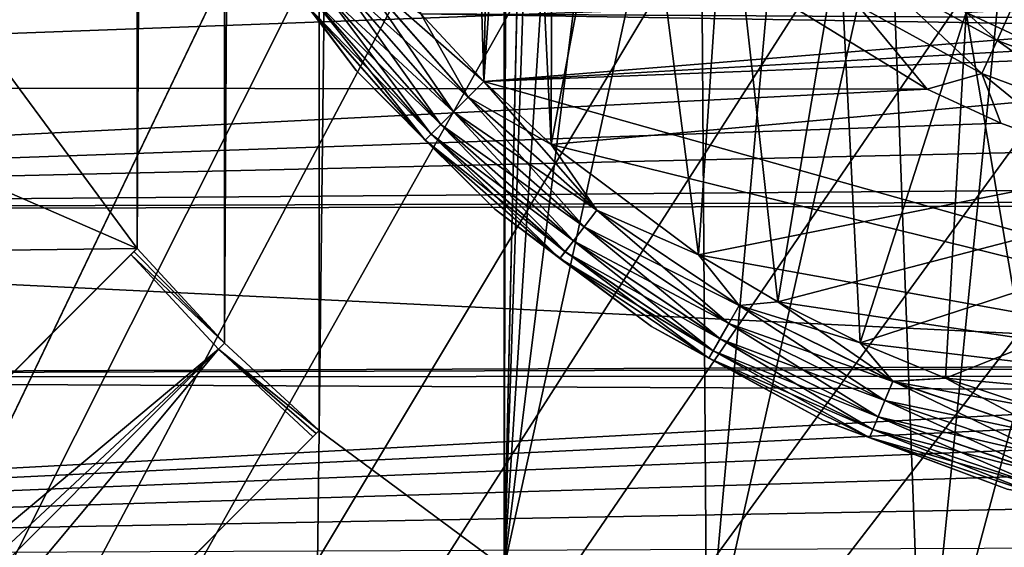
# Model space of a CAD drawing. Header units: metres. Extents: x -206 to 75, y -104 to 104.
# Tile 41 of 256: x -176.51 to -170.77, y -45.53 to -42.46. Entities that reach past the tile are written whole.
import ezdxf

# ---------------------------------------------------------------- set-up
doc = ezdxf.new("R2010")
doc.units = ezdxf.units.M
doc.layers.add('solid_01_1-CONSUMER_THERM_B_125288', color=7, linetype='CONTINUOUS')

msp = doc.modelspace()

# ---------------------------------------------------------------- linework, layer by layer
at = {"layer": 'solid_01_1-CONSUMER_THERM_B_125288'}
for points in [[(-168.648926, 67.29171), (-200.493088, -75.033852), (-200.514557, 74.966148)], [(-168.648926, 67.29171), (-168.75058, 66.747505), (-200.493088, -75.033852)], [(-168.75058, 66.747505), (-168.750504, 66.193886), (-200.493088, -75.033852)], [(-168.750504, 66.193886), (-168.731537, -66.252495), (-200.493088, -75.033852)], [(-185.604614, 63.572178, 75.400002), (-185.595474, -63.627823, 75.400002), (-173.448456, -38.30254, 75.400002)], [(-174.763046, -44.853924, 63.5), (-174.769485, 44.799831, 63.5), (-173.69043, 45.59621, 63.5)], [(-173.683884, -45.650146, 63.5), (-174.763046, -44.853924, 63.5), (-173.69043, 45.59621, 63.5)], [(-173.683884, -45.650146, 63.5), (-173.69043, 45.59621, 63.5), (-173.500061, 37.481213, 63.5)], [(-175.32074, 44.290428, 63.5), (-174.769485, 44.799831, 63.5), (-175.314377, -44.344597, 63.5)], [(-174.763046, -44.853924, 63.5), (-175.314377, -44.344597, 63.5), (-174.769485, 44.799831, 63.5)], [(-175.32074, 44.290428, 63.5), (-175.823776, -43.793339, 63.5), (-175.830063, 43.739094, 63.5)], [(-175.32074, 44.290428, 63.5), (-175.314377, -44.344597, 63.5), (-175.823776, -43.793339, 63.5)], [(-176.620163, -42.714287, 63.5), (-176.626297, 42.659927, 63.5), (-175.830063, 43.739094, 63.5)], [(-175.823776, -43.793339, 63.5), (-176.620163, -42.714287, 63.5), (-175.830063, 43.739094, 63.5)], [(-173.683884, -45.650146, 63.5), (-173.500061, 37.481213, 63.5), (-173.500031, -37.518787, 63.5)], [(-173.683884, -45.650146, 63.5), (-173.500031, -37.518787, 63.5), (-173.438477, -38.300961, 63.5)], [(-185.595474, -63.627823, 75.400002), (-173.264923, -39.066994, 75.400002), (-173.448456, -38.30254, 75.400002)], [(-173.683884, -45.650146, 63.5), (-173.438477, -38.300961, 63.5), (-173.25531, -39.063873, 63.5)], [(-173.933624, -38.370926, 46), (-173.803329, -42.822086, 46), (-174.169296, -42.428925, 46)], [(-173.933624, -38.370926, 46), (-173.733139, -39.211285, 46), (-173.803329, -42.822086, 46)], [(-185.595474, -63.627823, 75.400002), (-172.964066, -39.793324, 75.400002), (-173.264923, -39.066994, 75.400002)], [(-173.683884, -45.650146, 63.5), (-173.25531, -39.063873, 63.5), (-172.955063, -39.788738, 63.5)], [(-173.733139, -39.211285, 46), (-173.583527, -39.61832, 46), (-173.803329, -42.822086, 46)], [(-173.583527, -39.61832, 46), (-173.410172, -43.188053, 46), (-173.803329, -42.822086, 46)], [(-173.583527, -39.61832, 46), (-173.40242, -40.012093, 46), (-173.410172, -43.188053, 46)], [(-185.595474, -63.627823, 75.400002), (-172.553284, -40.46365, 75.400002), (-172.964066, -39.793324, 75.400002)], [(-173.683884, -45.650146, 63.5), (-172.955063, -39.788738, 63.5), (-172.54512, -40.457714, 63.5)], [(-173.40242, -40.012093, 46), (-172.951035, -40.749657, 46), (-173.410172, -43.188053, 46)], [(-185.595474, -63.627823, 75.400002), (-172.042709, -41.061462, 75.400002), (-172.553284, -40.46365, 75.400002)], [(-172.50351, -46.286377, 63.5), (-173.683884, -45.650146, 63.5), (-172.54512, -40.457714, 63.5)], [(-172.50351, -46.286377, 63.5), (-172.54512, -40.457714, 63.5), (-172.035568, -41.054321, 63.5)], [(-172.951035, -40.749657, 46), (-172.551453, -43.830357, 46), (-173.410172, -43.188053, 46)], [(-172.951035, -40.749657, 46), (-172.389114, -41.407875, 46), (-172.551453, -43.830357, 46)], [(-185.595474, -63.627823, 75.400002), (-171.444901, -41.572044, 75.400002), (-172.042709, -41.061462, 75.400002)], [(-172.50351, -46.286377, 63.5), (-172.035568, -41.054321, 63.5), (-171.43895, -41.563869, 63.5)], [(-172.389114, -41.407875, 46), (-172.089981, -44.103786, 46), (-172.551453, -43.830357, 46)], [(-172.389114, -41.407875, 46), (-171.730896, -41.969795, 46), (-172.089981, -44.103786, 46)], [(-185.595474, -63.627823, 75.400002), (-170.774567, -41.982819, 75.400002), (-171.444901, -41.572044, 75.400002)], [(-171.245377, -46.75008, 63.5), (-172.50351, -46.286377, 63.5), (-171.43895, -41.563869, 63.5)], [(-171.245377, -46.75008, 63.5), (-171.43895, -41.563869, 63.5), (-170.769989, -41.97382, 63.5)], [(-174.833344, -42.378506, 56.62941), (-175.230057, -41.843914, 56.5), (-174.546021, -42.757671, 56.5)], [(-174.546021, -42.757671, 55.5), (-174.546021, -42.757671, 56.5), (-175.230057, -41.843914, 56.5)], [(-175.230057, -41.843914, 55.5), (-174.546021, -42.757671, 55.5), (-175.230057, -41.843914, 56.5)], [(-174.83345, -42.37859, 55.371098), (-174.546021, -42.757671, 55.5), (-175.230057, -41.843914, 55.5)], [(-175.230057, -41.843914, 47.5), (-175.230057, -41.843914, 46.5), (-174.546021, -42.757671, 46.5)], [(-174.83345, -42.37859, 46.371098), (-174.546021, -42.757671, 46.5), (-175.230057, -41.843914, 46.5)], [(-174.546021, -42.757671, 47.5), (-175.230057, -41.843914, 47.5), (-174.546021, -42.757671, 46.5)], [(-174.833344, -42.378506, 47.62941), (-175.230057, -41.843914, 47.5), (-174.546021, -42.757671, 47.5)], [(-185.595474, -63.627823, 75.400002), (-170.048233, -42.283676, 75.400002), (-170.774567, -41.982819, 75.400002)], [(-171.730896, -41.969795, 46), (-171.609604, -44.343777, 46), (-172.089981, -44.103786, 46)], [(-171.730896, -41.969795, 46), (-170.993332, -42.421173, 46), (-171.609604, -44.343777, 46)], [(-171.245377, -46.75008, 63.5), (-170.769989, -41.97382, 63.5), (-170.04512, -42.274067, 63.5)], [(-171.407074, -42.042236, 13.717749), (-171.509735, -42.201981, 13.598642), (-170.812607, -42.582638, 13.598642)], [(-170.733734, -42.409908, 13.717749), (-171.407074, -42.042236, 13.717749), (-170.812607, -42.582638, 13.598642)], [(-184.584915, -42.064812, 13.5), (-184.932541, -42.852409, 13.5), (-172.024612, -42.374432, 13.5)], [(-174.648605, -42.236755, 55.067051), (-174.552841, -42.163277, 55.017036), (-173.894836, -42.913593, 55.017036)], [(-174.648605, -42.236755, 46.067051), (-174.552841, -42.163277, 46.017036), (-173.894836, -42.913593, 46.017036)], [(-174.552444, -42.162968, 56.983097), (-174.648254, -42.236481, 56.933208), (-173.979858, -42.998623, 56.933208)], [(-174.552444, -42.162968, 47.983097), (-174.648254, -42.236481, 47.933208), (-173.979858, -42.998623, 47.933208)], [(-173.803329, -42.822086, 55), (-173.894836, -42.913593, 55.017036), (-174.552841, -42.163277, 55.017036)], [(-174.169296, -42.428925, 55), (-173.803329, -42.822086, 55), (-174.552841, -42.163277, 55.017036)], [(-174.552841, -42.163277, 46.017036), (-174.169296, -42.428925, 46), (-173.803329, -42.822086, 46)], [(-173.894836, -42.913593, 46.017036), (-174.552841, -42.163277, 46.017036), (-173.803329, -42.822086, 46)], [(-173.894485, -42.913235, 47.983097), (-174.169296, -42.428925, 48), (-174.552444, -42.162968, 47.983097)], [(-173.894485, -42.913235, 56.983097), (-174.169296, -42.428925, 57), (-174.552444, -42.162968, 56.983097)], [(-173.894485, -42.913235, 56.983097), (-174.552444, -42.162968, 56.983097), (-173.979858, -42.998623, 56.933208)], [(-173.894485, -42.913235, 47.983097), (-174.552444, -42.162968, 47.983097), (-173.979858, -42.998623, 47.933208)], [(-171.509735, -42.201981, 13.598642), (-171.624161, -42.380032, 13.524823), (-170.900528, -42.775162, 13.524823)], [(-170.812607, -42.582638, 13.598642), (-171.509735, -42.201981, 13.598642), (-170.900528, -42.775162, 13.524823)], [(-174.73082, -42.299839, 55.146633), (-174.648605, -42.236755, 55.067051), (-173.980179, -42.998943, 55.067051)], [(-174.73082, -42.299839, 46.146633), (-174.648605, -42.236755, 46.067051), (-173.980179, -42.998943, 46.067051)], [(-174.648254, -42.236481, 56.933208), (-174.73053, -42.299614, 56.853737), (-174.053192, -43.071957, 56.853737)], [(-174.648254, -42.236481, 47.933208), (-174.73053, -42.299614, 47.853737), (-174.053192, -43.071957, 47.853737)], [(-173.980179, -42.998943, 55.067051), (-174.648605, -42.236755, 55.067051), (-173.894836, -42.913593, 55.017036)], [(-173.980179, -42.998943, 46.067051), (-174.648605, -42.236755, 46.067051), (-173.894836, -42.913593, 46.017036)], [(-173.979858, -42.998623, 56.933208), (-174.648254, -42.236481, 56.933208), (-174.053192, -43.071957, 56.853737)], [(-173.979858, -42.998623, 47.933208), (-174.648254, -42.236481, 47.933208), (-174.053192, -43.071957, 47.853737)], [(-169.934433, -47.03204, 63.5), (-171.245377, -46.75008, 63.5), (-170.04512, -42.274067, 63.5)], [(-185.595474, -63.627823, 75.400002), (-169.283783, -42.467205, 75.400002), (-170.048233, -42.283676, 75.400002)], [(-174.793869, -42.348217, 55.25034), (-174.73082, -42.299839, 55.146633), (-174.053467, -43.07222, 55.146633)], [(-174.793869, -42.348217, 46.25034), (-174.73082, -42.299839, 46.146633), (-174.053467, -43.07222, 46.146633)], [(-174.73053, -42.299614, 56.853737), (-174.793655, -42.348061, 56.750114), (-174.109467, -43.128227, 56.750114)], [(-174.73053, -42.299614, 47.853737), (-174.793655, -42.348061, 47.750114), (-174.109467, -43.128227, 47.750114)], [(-174.053467, -43.07222, 55.146633), (-174.73082, -42.299839, 55.146633), (-173.980179, -42.998943, 55.067051)], [(-174.053467, -43.07222, 46.146633), (-174.73082, -42.299839, 46.146633), (-173.980179, -42.998943, 46.067051)], [(-174.053192, -43.071957, 56.853737), (-174.73053, -42.299614, 56.853737), (-174.109467, -43.128227, 56.750114)], [(-174.053192, -43.071957, 47.853737), (-174.73053, -42.299614, 47.853737), (-174.109467, -43.128227, 47.750114)], [(-184.932541, -42.852409, 13.5), (-171.220001, -42.866848, 13.5), (-172.024612, -42.374432, 13.5)], [(-174.83345, -42.37859, 55.371098), (-174.793869, -42.348217, 55.25034), (-174.10965, -43.128414, 55.25034)], [(-174.83345, -42.37859, 46.371098), (-174.793869, -42.348217, 46.25034), (-174.10965, -43.128414, 46.25034)], [(-174.144928, -43.163689, 55.371098), (-174.546021, -42.757671, 55.5), (-174.83345, -42.37859, 55.371098)], [(-174.144928, -43.163689, 55.371098), (-174.83345, -42.37859, 55.371098), (-174.10965, -43.128414, 55.25034)], [(-174.144928, -43.163689, 46.371098), (-174.546021, -42.757671, 46.5), (-174.83345, -42.37859, 46.371098)], [(-174.144928, -43.163689, 46.371098), (-174.83345, -42.37859, 46.371098), (-174.10965, -43.128414, 46.25034)], [(-174.793655, -42.348061, 56.750114), (-174.833344, -42.378506, 56.62941), (-174.144836, -43.163593, 56.62941)], [(-174.793655, -42.348061, 47.750114), (-174.833344, -42.378506, 47.62941), (-174.144836, -43.163593, 47.62941)], [(-174.144836, -43.163593, 56.62941), (-174.833344, -42.378506, 56.62941), (-174.546021, -42.757671, 56.5)], [(-174.144836, -43.163593, 47.62941), (-174.833344, -42.378506, 47.62941), (-174.546021, -42.757671, 47.5)], [(-174.10965, -43.128414, 55.25034), (-174.793869, -42.348217, 55.25034), (-174.053467, -43.07222, 55.146633)], [(-174.10965, -43.128414, 46.25034), (-174.793869, -42.348217, 46.25034), (-174.053467, -43.07222, 46.146633)], [(-174.109467, -43.128227, 56.750114), (-174.793655, -42.348061, 56.750114), (-174.144836, -43.163593, 56.62941)], [(-174.109467, -43.128227, 47.750114), (-174.793655, -42.348061, 47.750114), (-174.144836, -43.163593, 47.62941)], [(-171.624161, -42.380032, 13.524823), (-172.024612, -42.374432, 13.5), (-171.220001, -42.866848, 13.5)], [(-170.900528, -42.775162, 13.524823), (-171.624161, -42.380032, 13.524823), (-171.220001, -42.866848, 13.5)], [(-169.28244, -42.457184, 48), (-174.169296, -42.428925, 48), (-173.803329, -42.822086, 48)], [(-173.894485, -42.913235, 47.983097), (-173.803329, -42.822086, 48), (-174.169296, -42.428925, 48)], [(-169.28244, -42.457184, 57), (-174.169296, -42.428925, 57), (-173.803329, -42.822086, 57)], [(-173.894485, -42.913235, 56.983097), (-173.803329, -42.822086, 57), (-174.169296, -42.428925, 57)], [(-168.500031, -42.518784, 55), (-173.803329, -42.822086, 55), (-174.169296, -42.428925, 55)], [(-169.28244, -42.457184, 55), (-168.500031, -42.518784, 55), (-174.169296, -42.428925, 55)], [(-170.993332, -42.421173, 46), (-171.112701, -44.549, 46), (-171.609604, -44.343777, 46)], [(-170.993332, -42.421173, 46), (-170.602539, -44.718052, 46), (-171.112701, -44.549, 46)], [(-170.731049, -42.404045, 45.982964), (-170.599564, -42.602283, 46), (-170.993332, -42.421173, 46)], [(-170.993332, -42.421173, 46), (-170.599564, -42.602283, 46), (-170.602539, -44.718052, 46)], [(-170.733734, -42.409908, 13.717749), (-170.812607, -42.582638, 13.598642), (-170.068405, -42.86021, 13.598642)], [(-185.595474, -63.627823, 75.400002), (-76.395485, -63.61998, 75.400002), (-169.283783, -42.467205, 75.400002)], [(-168.500031, -42.518784, 48), (-169.28244, -42.457184, 48), (-173.803329, -42.822086, 48)], [(-168.500031, -42.518784, 57), (-169.28244, -42.457184, 57), (-173.803329, -42.822086, 57)], [(-166.000046, -42.518784, 48), (-173.803329, -42.822086, 48), (-173.410172, -43.188053, 48)], [(-166.000046, -42.518784, 48), (-168.500031, -42.518784, 48), (-173.803329, -42.822086, 48)], [(-166.000046, -42.518784, 57), (-173.803329, -42.822086, 57), (-173.410172, -43.188053, 57)], [(-166.000046, -42.518784, 57), (-168.500031, -42.518784, 57), (-173.803329, -42.822086, 57)], [(-168.500031, -42.518784, 55), (-165.978226, -45.018784, 55), (-173.803329, -42.822086, 55)], [(-166.000046, -42.518784, 48), (-173.410172, -43.188053, 48), (-172.551453, -43.830357, 48)], [(-166.000046, -42.518784, 57), (-173.410172, -43.188053, 57), (-172.551453, -43.830357, 57)], [(-166.000046, -42.518784, 48), (-172.551453, -43.830357, 48), (-172.089981, -44.103786, 48)], [(-166.000046, -42.518784, 57), (-172.551453, -43.830357, 57), (-172.089981, -44.103786, 57)], [(-166.000046, -42.518784, 48), (-172.089981, -44.103786, 48), (-171.609604, -44.343777, 48)], [(-166.000046, -42.518784, 57), (-172.089981, -44.103786, 57), (-171.609604, -44.343777, 57)], [(-166.000046, -42.518784, 48), (-171.609604, -44.343777, 48), (-171.112701, -44.549, 48)], [(-166.000046, -42.518784, 57), (-171.609604, -44.343777, 57), (-171.112701, -44.549, 57)], [(-166.000046, -42.518784, 48), (-171.112701, -44.549, 48), (-170.602539, -44.718052, 48)], [(-166.000046, -42.518784, 57), (-171.112701, -44.549, 57), (-170.602539, -44.718052, 57)], [(-170.812607, -42.582638, 13.598642), (-170.900528, -42.775162, 13.524823), (-170.128036, -43.063286, 13.524823)], [(-170.068405, -42.86021, 13.598642), (-170.812607, -42.582638, 13.598642), (-170.128036, -43.063286, 13.524823)], [(-178.363464, -42.688499, 69.900002), (-176.620163, -42.714287, 69.900002), (-175.823776, -43.793339, 69.900002)], [(-177.690399, -43.816628, 69.900002), (-178.363464, -42.688499, 69.900002), (-175.823776, -43.793339, 69.900002)], [(-176.620163, -42.714287, 69.900002), (-176.620163, -42.714287, 63.5), (-175.823776, -43.793339, 63.5)], [(-176.620163, -42.714287, 69.900002), (-175.823776, -43.793339, 63.5), (-175.823776, -43.793339, 69.900002)], [(-174.144836, -43.163593, 56.62941), (-174.546021, -42.757671, 56.5), (-173.738907, -43.564785, 56.5)], [(-173.738907, -43.564785, 55.5), (-173.738907, -43.564785, 56.5), (-174.546021, -42.757671, 56.5)], [(-174.546021, -42.757671, 55.5), (-173.738907, -43.564785, 55.5), (-174.546021, -42.757671, 56.5)], [(-174.144928, -43.163689, 55.371098), (-173.738907, -43.564785, 55.5), (-174.546021, -42.757671, 55.5)], [(-174.546021, -42.757671, 47.5), (-174.546021, -42.757671, 46.5), (-173.738907, -43.564785, 46.5)], [(-174.144928, -43.163689, 46.371098), (-173.738907, -43.564785, 46.5), (-174.546021, -42.757671, 46.5)], [(-173.738907, -43.564785, 47.5), (-174.546021, -42.757671, 47.5), (-173.738907, -43.564785, 46.5)], [(-174.144836, -43.163593, 47.62941), (-174.546021, -42.757671, 47.5), (-173.738907, -43.564785, 47.5)], [(-170.900528, -42.775162, 13.524823), (-171.220001, -42.866848, 13.5), (-170.790436, -43.064419, 13.5)], [(-170.900528, -42.775162, 13.524823), (-170.790436, -43.064419, 13.5), (-170.34639, -43.227634, 13.5)], [(-170.128036, -43.063286, 13.524823), (-170.900528, -42.775162, 13.524823), (-170.34639, -43.227634, 13.5)], [(-184.932541, -42.852409, 13.5), (-185.384644, -43.575726, 13.5), (-171.220001, -42.866848, 13.5)], [(-173.803329, -42.822086, 55), (-173.410172, -43.188053, 55), (-173.894836, -42.913593, 55.017036)], [(-173.894836, -42.913593, 46.017036), (-173.803329, -42.822086, 46), (-173.410172, -43.188053, 46)], [(-173.144211, -43.571201, 47.983097), (-173.803329, -42.822086, 48), (-173.894485, -42.913235, 47.983097)], [(-173.144211, -43.571201, 56.983097), (-173.803329, -42.822086, 57), (-173.894485, -42.913235, 56.983097)], [(-173.144211, -43.571201, 47.983097), (-173.410172, -43.188053, 48), (-173.803329, -42.822086, 48)], [(-173.144211, -43.571201, 56.983097), (-173.410172, -43.188053, 57), (-173.803329, -42.822086, 57)], [(-165.978226, -45.018784, 55), (-173.410172, -43.188053, 55), (-173.803329, -42.822086, 55)], [(-185.384644, -43.575726, 13.5), (-170.790436, -43.064419, 13.5), (-171.220001, -42.866848, 13.5)], [(-173.980179, -42.998943, 55.067051), (-173.894836, -42.913593, 55.017036), (-173.144516, -43.571606, 55.017036)], [(-173.980179, -42.998943, 46.067051), (-173.894836, -42.913593, 46.017036), (-173.144516, -43.571606, 46.017036)], [(-173.894485, -42.913235, 56.983097), (-173.979858, -42.998623, 56.933208), (-173.217728, -43.667004, 56.933208)], [(-173.894485, -42.913235, 47.983097), (-173.979858, -42.998623, 47.933208), (-173.217728, -43.667004, 47.933208)], [(-173.410172, -43.188053, 55), (-173.144516, -43.571606, 55.017036), (-173.894836, -42.913593, 55.017036)], [(-173.144516, -43.571606, 46.017036), (-173.894836, -42.913593, 46.017036), (-173.410172, -43.188053, 46)], [(-173.144211, -43.571201, 56.983097), (-173.894485, -42.913235, 56.983097), (-173.217728, -43.667004, 56.933208)], [(-173.144211, -43.571201, 47.983097), (-173.894485, -42.913235, 47.983097), (-173.217728, -43.667004, 47.933208)], [(-174.053467, -43.07222, 55.146633), (-173.980179, -42.998943, 55.067051), (-173.218002, -43.667366, 55.067051)], [(-174.053467, -43.07222, 46.146633), (-173.980179, -42.998943, 46.067051), (-173.218002, -43.667366, 46.067051)], [(-173.979858, -42.998623, 56.933208), (-174.053192, -43.071957, 56.853737), (-173.280853, -43.749283, 56.853737)], [(-173.979858, -42.998623, 47.933208), (-174.053192, -43.071957, 47.853737), (-173.280853, -43.749283, 47.853737)], [(-173.218002, -43.667366, 55.067051), (-173.980179, -42.998943, 55.067051), (-173.144516, -43.571606, 55.017036)], [(-173.218002, -43.667366, 46.067051), (-173.980179, -42.998943, 46.067051), (-173.144516, -43.571606, 46.017036)], [(-173.217728, -43.667004, 56.933208), (-173.979858, -42.998623, 56.933208), (-173.280853, -43.749283, 56.853737)], [(-173.217728, -43.667004, 47.933208), (-173.979858, -42.998623, 47.933208), (-173.280853, -43.749283, 47.853737)], [(-185.384644, -43.575726, 13.5), (-170.34639, -43.227634, 13.5), (-170.790436, -43.064419, 13.5)], [(-174.10965, -43.128414, 55.25034), (-174.053467, -43.07222, 55.146633), (-173.281082, -43.749577, 55.146633)], [(-174.10965, -43.128414, 46.25034), (-174.053467, -43.07222, 46.146633), (-173.281082, -43.749577, 46.146633)], [(-174.053192, -43.071957, 56.853737), (-174.109467, -43.128227, 56.750114), (-173.3293, -43.812416, 56.750114)], [(-174.053192, -43.071957, 47.853737), (-174.109467, -43.128227, 47.750114), (-173.3293, -43.812416, 47.750114)], [(-173.281082, -43.749577, 55.146633), (-174.053467, -43.07222, 55.146633), (-173.218002, -43.667366, 55.067051)], [(-173.281082, -43.749577, 46.146633), (-174.053467, -43.07222, 46.146633), (-173.218002, -43.667366, 46.067051)], [(-173.280853, -43.749283, 56.853737), (-174.053192, -43.071957, 56.853737), (-173.3293, -43.812416, 56.750114)], [(-173.280853, -43.749283, 47.853737), (-174.053192, -43.071957, 47.853737), (-173.3293, -43.812416, 47.750114)], [(-174.144928, -43.163689, 55.371098), (-174.10965, -43.128414, 55.25034), (-173.329453, -43.812626, 55.25034)], [(-174.144928, -43.163689, 46.371098), (-174.10965, -43.128414, 46.25034), (-173.329453, -43.812626, 46.25034)], [(-174.109467, -43.128227, 56.750114), (-174.144836, -43.163593, 56.62941), (-173.359741, -43.852097, 56.62941)], [(-174.109467, -43.128227, 47.750114), (-174.144836, -43.163593, 47.62941), (-173.359741, -43.852097, 47.62941)], [(-173.329453, -43.812626, 55.25034), (-174.10965, -43.128414, 55.25034), (-173.281082, -43.749577, 55.146633)], [(-173.329453, -43.812626, 46.25034), (-174.10965, -43.128414, 46.25034), (-173.281082, -43.749577, 46.146633)], [(-173.3293, -43.812416, 56.750114), (-174.109467, -43.128227, 56.750114), (-173.359741, -43.852097, 56.62941)], [(-173.3293, -43.812416, 47.750114), (-174.109467, -43.128227, 47.750114), (-173.359741, -43.852097, 47.62941)], [(-173.359833, -43.852203, 55.371098), (-173.738907, -43.564785, 55.5), (-174.144928, -43.163689, 55.371098)], [(-173.359833, -43.852203, 55.371098), (-174.144928, -43.163689, 55.371098), (-173.329453, -43.812626, 55.25034)], [(-173.359833, -43.852203, 46.371098), (-173.738907, -43.564785, 46.5), (-174.144928, -43.163689, 46.371098)], [(-173.359833, -43.852203, 46.371098), (-174.144928, -43.163689, 46.371098), (-173.329453, -43.812626, 46.25034)], [(-173.359741, -43.852097, 56.62941), (-174.144836, -43.163593, 56.62941), (-173.738907, -43.564785, 56.5)], [(-173.359741, -43.852097, 47.62941), (-174.144836, -43.163593, 47.62941), (-173.738907, -43.564785, 47.5)], [(-173.144211, -43.571201, 47.983097), (-172.551453, -43.830357, 48), (-173.410172, -43.188053, 48)], [(-173.144211, -43.571201, 56.983097), (-172.551453, -43.830357, 57), (-173.410172, -43.188053, 57)], [(-173.410172, -43.188053, 55), (-172.551453, -43.830357, 55), (-173.144516, -43.571606, 55.017036)], [(-165.978226, -45.018784, 55), (-172.551453, -43.830357, 55), (-173.410172, -43.188053, 55)], [(-173.144516, -43.571606, 46.017036), (-173.410172, -43.188053, 46), (-172.551453, -43.830357, 46)], [(-185.384644, -43.575726, 13.5), (-169.429642, -43.446335, 13.5), (-170.34639, -43.227634, 13.5)], [(-185.384644, -43.575726, 13.5), (-168.500031, -43.518784, 13.5), (-169.429642, -43.446335, 13.5)], [(-185.384644, -43.575726, 13.5), (-154.418198, -43.518776, 13.5), (-168.500031, -43.518784, 13.5)], [(-166.990143, -44.468784, 13.5), (-154.418198, -43.518776, 13.5), (-185.384644, -43.575726, 13.5)], [(-166.990143, -44.468784, 13.5), (-185.384644, -43.575726, 13.5), (-185.985992, -44.543011, 13.5)], [(-173.359741, -43.852097, 56.62941), (-173.738907, -43.564785, 56.5), (-172.82515, -44.248814, 56.5)], [(-172.82515, -44.248814, 55.5), (-172.82515, -44.248814, 56.5), (-173.738907, -43.564785, 56.5)], [(-173.738907, -43.564785, 55.5), (-172.82515, -44.248814, 55.5), (-173.738907, -43.564785, 56.5)], [(-173.359833, -43.852203, 55.371098), (-172.82515, -44.248814, 55.5), (-173.738907, -43.564785, 55.5)], [(-173.738907, -43.564785, 47.5), (-173.738907, -43.564785, 46.5), (-172.82515, -44.248814, 46.5)], [(-173.359833, -43.852203, 46.371098), (-172.82515, -44.248814, 46.5), (-173.738907, -43.564785, 46.5)], [(-172.82515, -44.248814, 47.5), (-173.738907, -43.564785, 47.5), (-172.82515, -44.248814, 46.5)], [(-173.359741, -43.852097, 47.62941), (-173.738907, -43.564785, 47.5), (-172.82515, -44.248814, 47.5)], [(-173.218002, -43.667366, 55.067051), (-173.144516, -43.571606, 55.017036), (-172.314728, -44.126049, 55.017036)], [(-173.218002, -43.667366, 46.067051), (-173.144516, -43.571606, 46.017036), (-172.314728, -44.126049, 46.017036)], [(-173.144211, -43.571201, 56.983097), (-173.217728, -43.667004, 56.933208), (-172.374863, -44.23019, 56.933208)], [(-173.144211, -43.571201, 47.983097), (-173.217728, -43.667004, 47.933208), (-172.374863, -44.23019, 47.933208)], [(-172.551453, -43.830357, 55), (-172.314728, -44.126049, 55.017036), (-173.144516, -43.571606, 55.017036)], [(-172.314728, -44.126049, 46.017036), (-173.144516, -43.571606, 46.017036), (-172.551453, -43.830357, 46)], [(-172.314484, -44.12561, 47.983097), (-172.551453, -43.830357, 48), (-173.144211, -43.571201, 47.983097)], [(-172.314484, -44.12561, 56.983097), (-172.551453, -43.830357, 57), (-173.144211, -43.571201, 56.983097)], [(-172.314484, -44.12561, 56.983097), (-173.144211, -43.571201, 56.983097), (-172.374863, -44.23019, 56.933208)], [(-172.314484, -44.12561, 47.983097), (-173.144211, -43.571201, 47.983097), (-172.374863, -44.23019, 47.933208)], [(-173.281082, -43.749577, 55.146633), (-173.218002, -43.667366, 55.067051), (-172.375092, -44.230579, 55.067051)], [(-173.281082, -43.749577, 46.146633), (-173.218002, -43.667366, 46.067051), (-172.375092, -44.230579, 46.067051)], [(-173.217728, -43.667004, 56.933208), (-173.280853, -43.749283, 56.853737), (-172.426712, -44.320004, 56.853737)], [(-173.217728, -43.667004, 47.933208), (-173.280853, -43.749283, 47.853737), (-172.426712, -44.320004, 47.853737)], [(-172.375092, -44.230579, 55.067051), (-173.218002, -43.667366, 55.067051), (-172.314728, -44.126049, 55.017036)], [(-172.375092, -44.230579, 46.067051), (-173.218002, -43.667366, 46.067051), (-172.314728, -44.126049, 46.017036)], [(-172.374863, -44.23019, 56.933208), (-173.217728, -43.667004, 56.933208), (-172.426712, -44.320004, 56.853737)], [(-172.374863, -44.23019, 47.933208), (-173.217728, -43.667004, 47.933208), (-172.426712, -44.320004, 47.853737)], [(-173.329453, -43.812626, 55.25034), (-173.281082, -43.749577, 55.146633), (-172.426895, -44.320324, 55.146633)], [(-173.329453, -43.812626, 46.25034), (-173.281082, -43.749577, 46.146633), (-172.426895, -44.320324, 46.146633)], [(-173.280853, -43.749283, 56.853737), (-173.3293, -43.812416, 56.750114), (-172.466507, -44.38892, 56.750114)], [(-173.280853, -43.749283, 47.853737), (-173.3293, -43.812416, 47.750114), (-172.466507, -44.38892, 47.750114)], [(-172.426895, -44.320324, 55.146633), (-173.281082, -43.749577, 55.146633), (-172.375092, -44.230579, 55.067051)], [(-172.426895, -44.320324, 46.146633), (-173.281082, -43.749577, 46.146633), (-172.375092, -44.230579, 46.067051)], [(-172.426712, -44.320004, 56.853737), (-173.280853, -43.749283, 56.853737), (-172.466507, -44.38892, 56.750114)], [(-172.426712, -44.320004, 47.853737), (-173.280853, -43.749283, 47.853737), (-172.466507, -44.38892, 47.750114)], [(-175.859512, -43.829079, 63.5205), (-181.802277, -49.772694, 65.853195), (-176.887238, -44.856941, 69.900002)], [(-175.350006, -44.380226, 63.5205), (-181.802277, -49.772694, 65.853195), (-175.859512, -43.829079, 63.5205)], [(-177.690399, -43.816628, 69.900002), (-175.823776, -43.793339, 69.900002), (-176.887238, -44.856941, 69.900002)], [(-175.859512, -43.829079, 63.5205), (-176.887238, -44.856941, 69.900002), (-175.823776, -43.793339, 69.900002)], [(-175.841644, -43.811195, 63.510242), (-175.859512, -43.829079, 63.5205), (-175.823776, -43.793339, 69.900002)], [(-175.841644, -43.811195, 63.510242), (-175.314377, -44.344597, 63.5), (-175.859512, -43.829079, 63.5205)], [(-175.350006, -44.380226, 63.5205), (-175.859512, -43.829079, 63.5205), (-175.314377, -44.344597, 63.5)], [(-175.841644, -43.811195, 63.510242), (-175.823776, -43.793339, 63.5), (-175.314377, -44.344597, 63.5)], [(-175.841644, -43.811195, 63.510242), (-175.823776, -43.793339, 69.900002), (-175.823776, -43.793339, 63.5)], [(-173.359833, -43.852203, 55.371098), (-173.329453, -43.812626, 55.25034), (-172.466629, -44.389145, 55.25034)], [(-173.359833, -43.852203, 46.371098), (-173.329453, -43.812626, 46.25034), (-172.466629, -44.389145, 46.25034)], [(-173.3293, -43.812416, 56.750114), (-173.359741, -43.852097, 56.62941), (-172.491516, -44.432236, 56.62941)], [(-173.3293, -43.812416, 47.750114), (-173.359741, -43.852097, 47.62941), (-172.491516, -44.432236, 47.62941)], [(-172.466629, -44.389145, 55.25034), (-173.329453, -43.812626, 55.25034), (-172.426895, -44.320324, 55.146633)], [(-172.466629, -44.389145, 46.25034), (-173.329453, -43.812626, 46.25034), (-172.426895, -44.320324, 46.146633)], [(-172.466507, -44.38892, 56.750114), (-173.3293, -43.812416, 56.750114), (-172.491516, -44.432236, 56.62941)], [(-172.466507, -44.38892, 47.750114), (-173.3293, -43.812416, 47.750114), (-172.491516, -44.432236, 47.62941)], [(-172.314484, -44.12561, 47.983097), (-172.089981, -44.103786, 48), (-172.551453, -43.830357, 48)], [(-172.314484, -44.12561, 56.983097), (-172.089981, -44.103786, 57), (-172.551453, -43.830357, 57)], [(-172.551453, -43.830357, 55), (-172.089981, -44.103786, 55), (-172.314728, -44.126049, 55.017036)], [(-165.978226, -45.018784, 55), (-172.089981, -44.103786, 55), (-172.551453, -43.830357, 55)], [(-172.314728, -44.126049, 46.017036), (-172.551453, -43.830357, 46), (-172.089981, -44.103786, 46)], [(-172.491577, -44.43235, 55.371098), (-172.82515, -44.248814, 55.5), (-173.359833, -43.852203, 55.371098)], [(-172.491577, -44.43235, 55.371098), (-173.359833, -43.852203, 55.371098), (-172.466629, -44.389145, 55.25034)], [(-172.491577, -44.43235, 46.371098), (-172.82515, -44.248814, 46.5), (-173.359833, -43.852203, 46.371098)], [(-172.491577, -44.43235, 46.371098), (-173.359833, -43.852203, 46.371098), (-172.466629, -44.389145, 46.25034)], [(-172.491516, -44.432236, 56.62941), (-173.359741, -43.852097, 56.62941), (-172.82515, -44.248814, 56.5)], [(-172.491516, -44.432236, 47.62941), (-173.359741, -43.852097, 47.62941), (-172.82515, -44.248814, 47.5)], [(-172.089981, -44.103786, 55), (-171.609604, -44.343777, 55), (-172.314728, -44.126049, 55.017036)], [(-172.314728, -44.126049, 46.017036), (-172.089981, -44.103786, 46), (-171.609604, -44.343777, 46)], [(-171.419479, -44.566975, 47.983097), (-172.089981, -44.103786, 48), (-172.314484, -44.12561, 47.983097)], [(-171.419479, -44.566975, 56.983097), (-172.089981, -44.103786, 57), (-172.314484, -44.12561, 56.983097)], [(-171.419479, -44.566975, 47.983097), (-171.609604, -44.343777, 48), (-172.089981, -44.103786, 48)], [(-171.419479, -44.566975, 56.983097), (-171.609604, -44.343777, 57), (-172.089981, -44.103786, 57)], [(-165.978226, -45.018784, 55), (-171.609604, -44.343777, 55), (-172.089981, -44.103786, 55)], [(-172.375092, -44.230579, 55.067051), (-172.314728, -44.126049, 55.017036), (-171.419678, -44.56744, 55.017036)], [(-172.375092, -44.230579, 46.067051), (-172.314728, -44.126049, 46.017036), (-171.419678, -44.56744, 46.017036)], [(-172.314484, -44.12561, 56.983097), (-172.374863, -44.23019, 56.933208), (-171.465698, -44.678539, 56.933208)], [(-172.314484, -44.12561, 47.983097), (-172.374863, -44.23019, 47.933208), (-171.465698, -44.678539, 47.933208)], [(-171.609604, -44.343777, 55), (-171.419678, -44.56744, 55.017036), (-172.314728, -44.126049, 55.017036)], [(-171.419678, -44.56744, 46.017036), (-172.314728, -44.126049, 46.017036), (-171.609604, -44.343777, 46)], [(-171.419479, -44.566975, 56.983097), (-172.314484, -44.12561, 56.983097), (-171.465698, -44.678539, 56.933208)], [(-171.419479, -44.566975, 47.983097), (-172.314484, -44.12561, 47.983097), (-171.465698, -44.678539, 47.933208)], [(-172.426895, -44.320324, 55.146633), (-172.375092, -44.230579, 55.067051), (-171.465866, -44.678955, 55.067051)], [(-172.426895, -44.320324, 46.146633), (-172.375092, -44.230579, 46.067051), (-171.465866, -44.678955, 46.067051)], [(-172.374863, -44.23019, 56.933208), (-172.426712, -44.320004, 56.853737), (-171.505386, -44.774353, 56.853737)], [(-172.374863, -44.23019, 47.933208), (-172.426712, -44.320004, 47.853737), (-171.505386, -44.774353, 47.853737)], [(-171.465866, -44.678955, 55.067051), (-172.375092, -44.230579, 55.067051), (-171.419678, -44.56744, 55.017036)], [(-171.465866, -44.678955, 46.067051), (-172.375092, -44.230579, 46.067051), (-171.419678, -44.56744, 46.017036)], [(-171.465698, -44.678539, 56.933208), (-172.374863, -44.23019, 56.933208), (-171.505386, -44.774353, 56.853737)], [(-171.465698, -44.678539, 47.933208), (-172.374863, -44.23019, 47.933208), (-171.505386, -44.774353, 47.853737)], [(-172.491516, -44.432236, 56.62941), (-172.82515, -44.248814, 56.5), (-171.823349, -44.795841, 56.5)], [(-171.823349, -44.795841, 55.5), (-171.823349, -44.795841, 56.5), (-172.82515, -44.248814, 56.5)], [(-172.82515, -44.248814, 55.5), (-171.823349, -44.795841, 55.5), (-172.82515, -44.248814, 56.5)], [(-172.491577, -44.43235, 55.371098), (-171.823349, -44.795841, 55.5), (-172.82515, -44.248814, 55.5)], [(-172.82515, -44.248814, 47.5), (-172.82515, -44.248814, 46.5), (-171.823349, -44.795841, 46.5)], [(-172.491577, -44.43235, 46.371098), (-171.823349, -44.795841, 46.5), (-172.82515, -44.248814, 46.5)], [(-171.823349, -44.795841, 47.5), (-172.82515, -44.248814, 47.5), (-171.823349, -44.795841, 46.5)], [(-172.491516, -44.432236, 47.62941), (-172.82515, -44.248814, 47.5), (-171.823349, -44.795841, 47.5)], [(-175.350006, -44.380226, 63.5205), (-175.314377, -44.344597, 63.5), (-174.763046, -44.853924, 63.5)], [(-172.466629, -44.389145, 55.25034), (-172.426895, -44.320324, 55.146633), (-171.505524, -44.774693, 55.146633)], [(-172.466629, -44.389145, 46.25034), (-172.426895, -44.320324, 46.146633), (-171.505524, -44.774693, 46.146633)], [(-172.426712, -44.320004, 56.853737), (-172.466507, -44.38892, 56.750114), (-171.535828, -44.847874, 56.750114)], [(-172.426712, -44.320004, 47.853737), (-172.466507, -44.38892, 47.750114), (-171.535828, -44.847874, 47.750114)], [(-171.505524, -44.774693, 55.146633), (-172.426895, -44.320324, 55.146633), (-171.465866, -44.678955, 55.067051)], [(-171.505524, -44.774693, 46.146633), (-172.426895, -44.320324, 46.146633), (-171.465866, -44.678955, 46.067051)], [(-171.505386, -44.774353, 56.853737), (-172.426712, -44.320004, 56.853737), (-171.535828, -44.847874, 56.750114)], [(-171.505386, -44.774353, 47.853737), (-172.426712, -44.320004, 47.853737), (-171.535828, -44.847874, 47.750114)], [(-171.419479, -44.566975, 47.983097), (-171.112701, -44.549, 48), (-171.609604, -44.343777, 48)], [(-171.419479, -44.566975, 56.983097), (-171.112701, -44.549, 57), (-171.609604, -44.343777, 57)], [(-171.609604, -44.343777, 55), (-171.112701, -44.549, 55), (-171.419678, -44.56744, 55.017036)], [(-165.978226, -45.018784, 55), (-171.112701, -44.549, 55), (-171.609604, -44.343777, 55)], [(-171.419678, -44.56744, 46.017036), (-171.609604, -44.343777, 46), (-171.112701, -44.549, 46)], [(-175.350006, -44.380226, 63.5205), (-190.30397, -59.336338, 69.400002), (-190.82785, -58.799568, 69.400002)], [(-175.350006, -44.380226, 63.5205), (-190.82785, -58.799568, 69.400002), (-181.802277, -49.772694, 65.853195)], [(-175.350006, -44.380226, 63.5205), (-180.792206, -50.883945, 65.8731), (-190.30397, -59.336338, 69.400002)], [(-175.350006, -44.380226, 63.5205), (-174.798782, -44.88966, 63.5205), (-180.792206, -50.883945, 65.8731)], [(-174.780899, -44.87178, 63.510242), (-175.350006, -44.380226, 63.5205), (-174.763046, -44.853924, 63.5)], [(-174.780899, -44.87178, 63.510242), (-174.798782, -44.88966, 63.5205), (-175.350006, -44.380226, 63.5205)], [(-172.491577, -44.43235, 55.371098), (-172.466629, -44.389145, 55.25034), (-171.535934, -44.848114, 55.25034)], [(-172.491577, -44.43235, 46.371098), (-172.466629, -44.389145, 46.25034), (-171.535934, -44.848114, 46.25034)], [(-172.466507, -44.38892, 56.750114), (-172.491516, -44.432236, 56.62941), (-171.554977, -44.894081, 56.62941)], [(-172.466507, -44.38892, 47.750114), (-172.491516, -44.432236, 47.62941), (-171.554977, -44.894081, 47.62941)], [(-171.535934, -44.848114, 55.25034), (-172.466629, -44.389145, 55.25034), (-171.505524, -44.774693, 55.146633)], [(-171.535934, -44.848114, 46.25034), (-172.466629, -44.389145, 46.25034), (-171.505524, -44.774693, 46.146633)], [(-171.535828, -44.847874, 56.750114), (-172.466507, -44.38892, 56.750114), (-171.554977, -44.894081, 56.62941)], [(-171.535828, -44.847874, 47.750114), (-172.466507, -44.38892, 47.750114), (-171.554977, -44.894081, 47.62941)], [(-171.555023, -44.894207, 55.371098), (-171.823349, -44.795841, 55.5), (-172.491577, -44.43235, 55.371098)], [(-171.555023, -44.894207, 55.371098), (-172.491577, -44.43235, 55.371098), (-171.535934, -44.848114, 55.25034)], [(-171.555023, -44.894207, 46.371098), (-171.823349, -44.795841, 46.5), (-172.491577, -44.43235, 46.371098)], [(-171.555023, -44.894207, 46.371098), (-172.491577, -44.43235, 46.371098), (-171.535934, -44.848114, 46.25034)], [(-171.554977, -44.894081, 56.62941), (-172.491516, -44.432236, 56.62941), (-171.823349, -44.795841, 56.5)], [(-171.554977, -44.894081, 47.62941), (-172.491516, -44.432236, 47.62941), (-171.823349, -44.795841, 47.5)], [(-167.386688, -44.486176, 13.5), (-166.990143, -44.468784, 13.5), (-185.985992, -44.543011, 13.5)], [(-167.780228, -44.538063, 13.5), (-167.386688, -44.486176, 13.5), (-185.985992, -44.543011, 13.5)], [(-168.16774, -44.62405, 13.5), (-185.985992, -44.543011, 13.5), (-186.443329, -45.600212, 13.5)], [(-168.16774, -44.62405, 13.5), (-167.780228, -44.538063, 13.5), (-185.985992, -44.543011, 13.5)], [(-171.465866, -44.678955, 55.067051), (-171.419678, -44.56744, 55.017036), (-170.47467, -44.888229, 55.017036)], [(-171.465866, -44.678955, 46.067051), (-171.419678, -44.56744, 46.017036), (-170.47467, -44.888229, 46.017036)], [(-171.419479, -44.566975, 56.983097), (-171.465698, -44.678539, 56.933208), (-170.505783, -45.004383, 56.933208)], [(-171.419479, -44.566975, 47.983097), (-171.465698, -44.678539, 47.933208), (-170.505783, -45.004383, 47.933208)], [(-171.112701, -44.549, 55), (-170.602539, -44.718052, 55), (-171.419678, -44.56744, 55.017036)], [(-171.419678, -44.56744, 46.017036), (-171.112701, -44.549, 46), (-170.602539, -44.718052, 46)], [(-170.602539, -44.718052, 55), (-170.47467, -44.888229, 55.017036), (-171.419678, -44.56744, 55.017036)], [(-170.47467, -44.888229, 46.017036), (-171.419678, -44.56744, 46.017036), (-170.602539, -44.718052, 46)], [(-170.474533, -44.887741, 47.983097), (-171.112701, -44.549, 48), (-171.419479, -44.566975, 47.983097)], [(-170.474533, -44.887741, 56.983097), (-171.112701, -44.549, 57), (-171.419479, -44.566975, 56.983097)], [(-170.474533, -44.887741, 56.983097), (-171.419479, -44.566975, 56.983097), (-170.505783, -45.004383, 56.933208)], [(-170.474533, -44.887741, 47.983097), (-171.419479, -44.566975, 47.983097), (-170.505783, -45.004383, 47.933208)], [(-170.474533, -44.887741, 47.983097), (-170.602539, -44.718052, 48), (-171.112701, -44.549, 48)], [(-170.474533, -44.887741, 56.983097), (-170.602539, -44.718052, 57), (-171.112701, -44.549, 57)], [(-165.978226, -45.018784, 55), (-170.602539, -44.718052, 55), (-171.112701, -44.549, 55)], [(-168.546295, -44.743492, 13.5), (-168.16774, -44.62405, 13.5), (-186.443329, -45.600212, 13.5)], [(-171.505524, -44.774693, 55.146633), (-171.465866, -44.678955, 55.067051), (-170.505905, -45.004818, 55.067051)], [(-171.505524, -44.774693, 46.146633), (-171.465866, -44.678955, 46.067051), (-170.505905, -45.004818, 46.067051)], [(-171.465698, -44.678539, 56.933208), (-171.505386, -44.774353, 56.853737), (-170.532623, -45.104557, 56.853737)], [(-171.465698, -44.678539, 47.933208), (-171.505386, -44.774353, 47.853737), (-170.532623, -45.104557, 47.853737)], [(-170.505905, -45.004818, 55.067051), (-171.465866, -44.678955, 55.067051), (-170.47467, -44.888229, 55.017036)], [(-170.505905, -45.004818, 46.067051), (-171.465866, -44.678955, 46.067051), (-170.47467, -44.888229, 46.017036)], [(-170.505783, -45.004383, 56.933208), (-171.465698, -44.678539, 56.933208), (-170.532623, -45.104557, 56.853737)], [(-170.505783, -45.004383, 47.933208), (-171.465698, -44.678539, 47.933208), (-170.532623, -45.104557, 47.853737)], [(-168.91301, -44.895473, 13.5), (-168.546295, -44.743492, 13.5), (-186.443329, -45.600212, 13.5)], [(-171.554977, -44.894081, 56.62941), (-171.823349, -44.795841, 56.5), (-170.753891, -45.194729, 56.5)], [(-170.753891, -45.194729, 55.5), (-170.753891, -45.194729, 56.5), (-171.823349, -44.795841, 56.5)], [(-171.823349, -44.795841, 55.5), (-170.753891, -45.194729, 55.5), (-171.823349, -44.795841, 56.5)], [(-171.555023, -44.894207, 55.371098), (-170.753891, -45.194729, 55.5), (-171.823349, -44.795841, 55.5)], [(-171.823349, -44.795841, 47.5), (-171.823349, -44.795841, 46.5), (-170.753891, -45.194729, 46.5)], [(-171.555023, -44.894207, 46.371098), (-170.753891, -45.194729, 46.5), (-171.823349, -44.795841, 46.5)], [(-170.753891, -45.194729, 47.5), (-171.823349, -44.795841, 47.5), (-170.753891, -45.194729, 46.5)], [(-171.554977, -44.894081, 47.62941), (-171.823349, -44.795841, 47.5), (-170.753891, -45.194729, 47.5)], [(-171.535934, -44.848114, 55.25034), (-171.505524, -44.774693, 55.146633), (-170.53273, -45.104916, 55.146633)], [(-171.535934, -44.848114, 46.25034), (-171.505524, -44.774693, 46.146633), (-170.53273, -45.104916, 46.146633)], [(-171.505386, -44.774353, 56.853737), (-171.535828, -44.847874, 56.750114), (-170.553223, -45.181423, 56.750114)], [(-171.505386, -44.774353, 47.853737), (-171.535828, -44.847874, 47.750114), (-170.553223, -45.181423, 47.750114)], [(-170.53273, -45.104916, 55.146633), (-171.505524, -44.774693, 55.146633), (-170.505905, -45.004818, 55.067051)], [(-170.53273, -45.104916, 46.146633), (-171.505524, -44.774693, 46.146633), (-170.505905, -45.004818, 46.067051)], [(-170.532623, -45.104557, 56.853737), (-171.505386, -44.774353, 56.853737), (-170.553223, -45.181423, 56.750114)], [(-170.532623, -45.104557, 47.853737), (-171.505386, -44.774353, 47.853737), (-170.553223, -45.181423, 47.750114)], [(-175.826492, -45.917526, 69.900002), (-174.763046, -44.853924, 63.5), (-174.763046, -44.853924, 69.900002)], [(-174.780899, -44.87178, 63.510242), (-174.763046, -44.853924, 63.5), (-175.826492, -45.917526, 69.900002)], [(-174.786072, -46.720535, 69.900002), (-175.826492, -45.917526, 69.900002), (-174.763046, -44.853924, 69.900002)], [(-173.683884, -45.650146, 69.900002), (-174.786072, -46.720535, 69.900002), (-174.763046, -44.853924, 69.900002)], [(-174.763046, -44.853924, 69.900002), (-174.763046, -44.853924, 63.5), (-173.683884, -45.650146, 63.5)], [(-173.683884, -45.650146, 69.900002), (-174.763046, -44.853924, 69.900002), (-173.683884, -45.650146, 63.5)], [(-171.555023, -44.894207, 55.371098), (-171.535934, -44.848114, 55.25034), (-170.553299, -45.181675, 55.25034)], [(-171.555023, -44.894207, 46.371098), (-171.535934, -44.848114, 46.25034), (-170.553299, -45.181675, 46.25034)], [(-171.535828, -44.847874, 56.750114), (-171.554977, -44.894081, 56.62941), (-170.566177, -45.229736, 56.62941)], [(-171.535828, -44.847874, 47.750114), (-171.554977, -44.894081, 47.62941), (-170.566177, -45.229736, 47.62941)], [(-170.553299, -45.181675, 55.25034), (-171.535934, -44.848114, 55.25034), (-170.53273, -45.104916, 55.146633)], [(-170.553299, -45.181675, 46.25034), (-171.535934, -44.848114, 46.25034), (-170.53273, -45.104916, 46.146633)], [(-170.553223, -45.181423, 56.750114), (-171.535828, -44.847874, 56.750114), (-170.566177, -45.229736, 56.62941)], [(-170.553223, -45.181423, 47.750114), (-171.535828, -44.847874, 47.750114), (-170.566177, -45.229736, 47.62941)], [(-169.265076, -45.078838, 13.5), (-168.91301, -44.895473, 13.5), (-186.443329, -45.600212, 13.5)], [(-174.798782, -44.88966, 63.5205), (-175.826492, -45.917526, 69.900002), (-180.792206, -50.883945, 65.8731)], [(-174.780899, -44.87178, 63.510242), (-175.826492, -45.917526, 69.900002), (-174.798782, -44.88966, 63.5205)], [(-170.566208, -45.229866, 55.371098), (-170.753891, -45.194729, 55.5), (-171.555023, -44.894207, 55.371098)], [(-170.566208, -45.229866, 55.371098), (-171.555023, -44.894207, 55.371098), (-170.553299, -45.181675, 55.25034)], [(-170.566208, -45.229866, 46.371098), (-170.753891, -45.194729, 46.5), (-171.555023, -44.894207, 46.371098)], [(-170.566208, -45.229866, 46.371098), (-171.555023, -44.894207, 46.371098), (-170.553299, -45.181675, 46.25034)], [(-170.566177, -45.229736, 56.62941), (-171.554977, -44.894081, 56.62941), (-170.753891, -45.194729, 56.5)], [(-170.566177, -45.229736, 47.62941), (-171.554977, -44.894081, 47.62941), (-170.753891, -45.194729, 47.5)], [(-169.599823, -45.292198, 13.5), (-169.265076, -45.078838, 13.5), (-186.443329, -45.600212, 13.5)], [(-169.914703, -45.53392, 13.5), (-169.599823, -45.292198, 13.5), (-186.443329, -45.600212, 13.5)]]:
    msp.add_3dface(points, dxfattribs=at)

doc.saveas('drawing.dxf')
